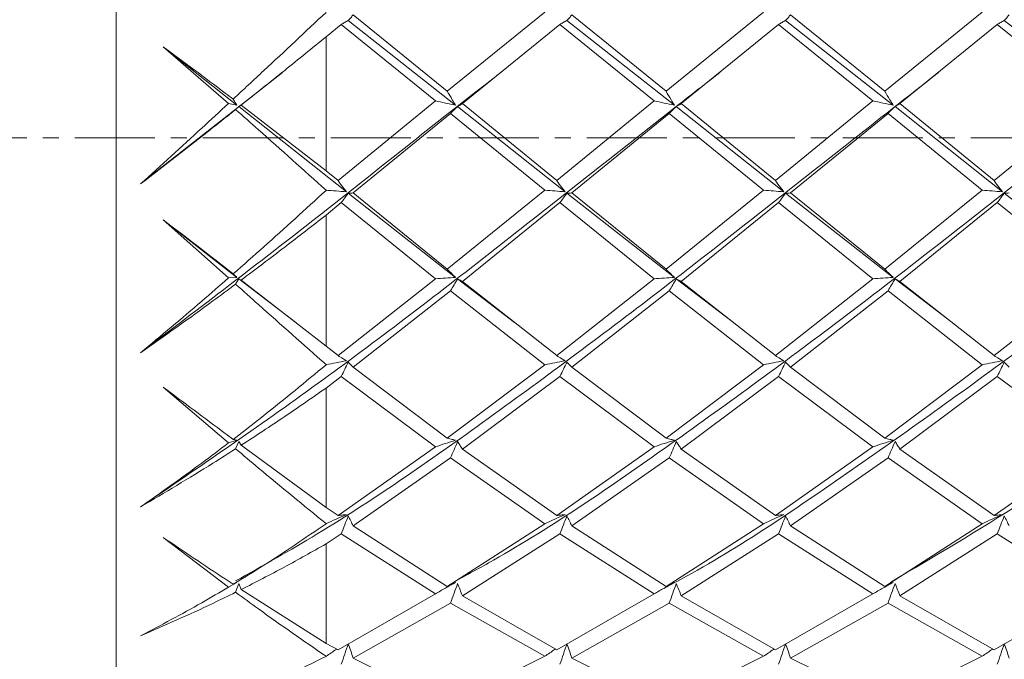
# Model space of a CAD drawing. Header units: millimetres. Extents: x 13381 to 13678, y 211 to 627.
# Tile 37 of 51: x 13496.6 to 13505.98, y 596.26 to 602.34. Entities that reach past the tile are written whole.
import ezdxf

# ---------------------------------------------------------------- set-up
doc = ezdxf.new("R2010")
doc.units = ezdxf.units.MM
doc.header["$LTSCALE"] = 0.3
doc.linetypes.add('CENTERX2', pattern=[20.32, 12.7, -2.54, 2.54, -2.54])
doc.layers.add('中心线', color=5, linetype='CENTERX2', lineweight=13)
doc.layers.add('标注', color=1, linetype='Continuous', lineweight=18)
doc.styles.get("Standard").update_dxf_attribs({"font": 'txt.shx', "width": 0.67, "oblique": 5, "bigfont": 'gbcbig.shx'})
doc.dimstyles.new('1', dxfattribs={"dimtxt": 2.5, "dimasz": 2, "dimexe": 0.8, "dimexo": 0, "dimgap": 1, "dimtad": 1, "dimdec": 1, "dimdsep": 46, "dimtxsty": 'Standard', "dimcen": 0, "dimclrd": 256, "dimclre": 256, "dimclrt": 256, "dimadec": 0, "dimazin": 0, "dimtfac": 1, "dimtdec": 1, "dimtmove": 0, "dimatfit": 3, "dimfxl": 0, "dimtzin": 0, "dimlwd": -1, "dimlwe": -1, "dimarcsym": 0})

# ---------------------------------------------------------------- blocks, each defined once
blk = doc.blocks.new('*D185')
at = {"layer": 'Defpoints', "color": 0}
for p in [(13512.5229, 601.2202), (13516.1703, 601.2202), (13488.0229, 569.7202)]:
    blk.add_point(p, dxfattribs=at)
at = {"layer": '标注'}
for p, q in [((13512.5229, 601.2202), (13516.9703, 601.2202)), ((13516.1703, 571.7202), (13516.1703, 599.2202)), ((13488.0229, 569.7202), (13516.9703, 569.7202))]:
    blk.add_line(p, q, dxfattribs=at)
for points in [[(13515.8369, 599.2202), (13516.5036, 599.2202), (13516.1703, 601.2202)], [(13515.8369, 571.7202), (13516.5036, 571.7202), (13516.1703, 569.7202)]]:
    blk.add_solid(points, dxfattribs=at)
at = {"layer": '标注', "insert": (13513.9203, 585.4702), "char_height": 2.5, "attachment_point": 5, "rotation": 90}
blk.add_mtext('31.5', dxfattribs=at)

msp = doc.modelspace()

# ---------------------------------------------------------------- linework, layer by layer
at = {"color": 7, "linetype": 'Continuous', "lineweight": 15}
for p, q in [((13497.5229, 601.2202), (13497.5229, 607.4702)), ((13500.6774, 601.6617), (13499.7811, 602.3886)), ((13501.6071, 602.4137), (13500.6774, 601.6617)), ((13502.7611, 601.6617), (13501.8637, 602.3886)), ((13503.69, 602.4137), (13502.7611, 601.6617)), ((13504.8448, 601.6617), (13503.9466, 602.3886)), ((13505.7726, 602.4137), (13504.8448, 601.6617)), ((13499.5229, 602.1803), (13499.6682, 602.2976)), ((13499.6682, 602.2976), (13500.564, 601.5695)), ((13500.7574, 601.5308), (13499.7349, 602.336)), ((13500.8221, 601.544), (13501.7511, 602.2976)), ((13501.7511, 602.2976), (13502.6477, 601.5695)), ((13502.8411, 601.5308), (13501.8176, 602.336)), ((13502.9058, 601.544), (13503.8337, 602.2976)), ((13503.8337, 602.2976), (13504.7314, 601.5695)), ((13504.9248, 601.5308), (13503.9003, 602.336)), ((13504.9895, 601.544), (13505.9167, 602.2976)), ((13505.9167, 602.2976), (13506.8151, 601.5695)), ((13507.0084, 601.5308), (13505.9834, 602.336)), ((13499.5229, 600.9046), (13499.5229, 602.1803)), ((13498.5942, 601.5465), (13497.9708, 602.0857)), ((13498.6737, 601.5308), (13497.9708, 602.0857)), ((13499.1067, 601.8417), (13497.7571, 600.7795)), ((13503.2744, 601.8437), (13503.2744, 601.8437)), ((13498.5942, 601.5465), (13498.6737, 601.5308)), ((13500.564, 601.5695), (13499.637, 600.8115)), ((13501.7199, 600.8115), (13500.8221, 601.544)), ((13502.6477, 601.5695), (13501.7199, 600.8115)), ((13503.8026, 600.8115), (13502.9058, 601.544)), ((13504.7314, 601.5695), (13503.8026, 600.8115)), ((13505.8854, 600.8115), (13504.9895, 601.544)), ((13506.8151, 601.5695), (13505.8854, 600.8115)), ((13498.692, 601.5163), (13498.6616, 601.4875)), ((13498.7146, 601.5296), (13498.692, 601.5163)), ((13499.7167, 600.706), (13498.692, 601.5163)), ((13498.7146, 601.5296), (13499.5229, 600.9046)), ((13499.7811, 600.6939), (13500.7087, 601.4517)), ((13500.7087, 601.4517), (13501.6071, 600.7193)), ((13501.7995, 600.706), (13500.7757, 601.5163)), ((13501.8637, 600.6939), (13502.7924, 601.4517)), ((13502.7924, 601.4517), (13503.69, 600.7193)), ((13503.8822, 600.706), (13502.8594, 601.5163)), ((13503.9466, 600.6939), (13504.8761, 601.4517)), ((13504.8761, 601.4517), (13505.7726, 600.7193)), ((13505.9652, 600.706), (13504.9431, 601.5163)), ((13497.5229, 594.9702), (13497.5229, 601.2202)), ((13499.637, 600.8115), (13499.5229, 600.9046)), ((13499.5229, 600.7201), (13499.5239, 600.7193)), ((13499.5229, 600.7185), (13499.5229, 600.7201)), ((13499.5239, 600.7193), (13499.5229, 600.7185)), ((13501.6071, 600.7193), (13500.6774, 599.9683)), ((13503.69, 600.7193), (13502.7611, 599.9683)), ((13505.7726, 600.7193), (13504.8448, 599.9683)), ((13499.5229, 600.4837), (13499.6682, 600.6018)), ((13499.6682, 600.6018), (13500.564, 599.8777)), ((13500.7574, 599.8901), (13499.7349, 600.6916)), ((13500.6774, 599.9683), (13499.7811, 600.6939)), ((13500.8221, 599.8527), (13501.7511, 600.6018)), ((13501.7511, 600.6018), (13502.6477, 599.8777)), ((13502.8411, 599.8901), (13501.8176, 600.6916)), ((13502.7611, 599.9683), (13501.8637, 600.6939)), ((13502.9058, 599.8527), (13503.8337, 600.6018)), ((13503.8337, 600.6018), (13504.7314, 599.8777)), ((13504.9248, 599.8901), (13503.9003, 600.6916)), ((13504.8448, 599.9683), (13503.9466, 600.6939)), ((13504.9895, 599.8527), (13505.9167, 600.6018)), ((13505.9167, 600.6018), (13506.8151, 599.8777)), ((13507.0084, 599.8901), (13505.9834, 600.6916)), ((13498.5942, 599.8853), (13497.9708, 600.4395)), ((13498.6737, 599.8901), (13497.9708, 600.4395)), ((13499.5229, 599.235), (13499.5229, 600.4837)), ((13498.5942, 599.8853), (13498.6737, 599.8901)), ((13498.692, 599.8759), (13498.6616, 599.8253)), ((13498.7146, 599.8648), (13498.692, 599.8759)), ((13499.2361, 599.4622), (13498.692, 599.8759)), ((13498.7146, 599.8648), (13499.5229, 599.235)), ((13500.564, 599.8777), (13499.637, 599.1464)), ((13501.3195, 599.4621), (13500.7757, 599.8759)), ((13501.7199, 599.1464), (13500.8221, 599.8527)), ((13502.6477, 599.8777), (13501.7199, 599.1464)), ((13503.4028, 599.462), (13502.8594, 599.8759)), ((13503.8026, 599.1464), (13502.9058, 599.8527)), ((13504.7314, 599.8777), (13503.8026, 599.1464)), ((13505.486, 599.4621), (13504.9431, 599.8759)), ((13505.8854, 599.1464), (13504.9895, 599.8527)), ((13506.8151, 599.8777), (13505.8854, 599.1464)), ((13499.7811, 599.035), (13500.7087, 599.7625)), ((13500.7087, 599.7625), (13501.6071, 599.0591)), ((13501.8637, 599.035), (13502.7924, 599.7625)), ((13502.7924, 599.7625), (13503.69, 599.0591)), ((13503.9466, 599.035), (13504.8761, 599.7625)), ((13504.8761, 599.7625), (13505.7726, 599.0591)), ((13499.637, 599.1464), (13499.5229, 599.235)), ((13499.5229, 599.0583), (13499.5229, 599.0598)), ((13499.5229, 599.0598), (13499.5239, 599.0591)), ((13499.5239, 599.0591), (13499.5229, 599.0583)), ((13500.6774, 598.3601), (13499.7811, 599.035)), ((13501.6071, 599.0591), (13500.6774, 598.3601)), ((13502.7611, 598.3601), (13501.8637, 599.035)), ((13503.69, 599.0591), (13502.7611, 598.3601)), ((13504.8448, 598.3601), (13503.9466, 599.035)), ((13505.7726, 599.0591), (13504.8448, 598.3601)), ((13499.5229, 598.8373), (13499.6682, 598.9482)), ((13499.6682, 598.9482), (13500.564, 598.2774)), ((13500.8221, 598.2547), (13501.7511, 598.9482)), ((13501.7511, 598.9482), (13502.6477, 598.2774)), ((13502.9058, 598.2547), (13503.8337, 598.9482)), ((13503.8337, 598.9482), (13504.7314, 598.2774)), ((13504.9895, 598.2547), (13505.9167, 598.9482)), ((13505.9167, 598.9482), (13506.8151, 598.2774)), ((13498.5942, 598.315), (13497.9708, 598.8466)), ((13499.5229, 597.7007), (13499.5229, 598.8373)), ((13498.5942, 598.315), (13498.6737, 598.34)), ((13498.692, 598.3271), (13498.6616, 598.2583)), ((13498.7146, 598.2924), (13498.692, 598.3271)), ((13498.7146, 598.2924), (13499.5229, 597.7007)), ((13500.564, 598.2774), (13499.637, 597.6227)), ((13502.6477, 598.2774), (13501.7199, 597.6227)), ((13504.7314, 598.2774), (13503.8026, 597.6227)), ((13506.8151, 598.2774), (13505.8854, 597.6227)), ((13499.7811, 597.525), (13500.7087, 598.1727)), ((13500.7087, 598.1727), (13501.6071, 597.5461)), ((13501.7199, 597.6227), (13500.8221, 598.2547)), ((13501.8637, 597.525), (13502.7924, 598.1727)), ((13502.7924, 598.1727), (13503.69, 597.5461)), ((13503.8026, 597.6227), (13502.9058, 598.2547)), ((13503.9466, 597.525), (13504.8761, 598.1727)), ((13504.8761, 598.1727), (13505.7726, 597.5461)), ((13505.8854, 597.6227), (13504.9895, 598.2547)), ((13499.637, 597.6227), (13499.5229, 597.7007)), ((13499.5229, 597.5454), (13499.5229, 597.5468)), ((13499.5229, 597.5468), (13499.5239, 597.5461)), ((13499.5239, 597.5461), (13499.5229, 597.5454)), ((13500.6774, 596.9468), (13499.7811, 597.525)), ((13501.6071, 597.5461), (13500.6774, 596.9468)), ((13502.7611, 596.9468), (13501.8637, 597.525)), ((13503.69, 597.5461), (13502.7611, 596.9468)), ((13504.8448, 596.9468), (13503.9466, 597.525)), ((13505.7726, 597.5461), (13504.8448, 596.9468)), ((13498.5942, 596.9428), (13497.9708, 597.4154)), ((13499.5229, 597.3533), (13499.6682, 597.4494)), ((13499.6682, 597.4494), (13500.564, 596.8776)), ((13500.8221, 596.8587), (13501.7511, 597.4494)), ((13501.7511, 597.4494), (13502.6477, 596.8776)), ((13502.9058, 596.8587), (13503.8337, 597.4494)), ((13503.8337, 597.4494), (13504.7314, 596.8776)), ((13504.9895, 596.8587), (13505.9167, 597.4494)), ((13505.9167, 597.4494), (13506.8151, 596.8776)), ((13499.5229, 596.4063), (13499.5229, 597.3533)), ((13498.5942, 596.9428), (13498.6737, 596.9862)), ((13498.692, 596.9755), (13498.6616, 596.8931)), ((13498.7146, 596.9195), (13498.692, 596.9755)), ((13498.7146, 596.9195), (13499.5229, 596.4063)), ((13500.564, 596.8776), (13499.637, 596.3441)), ((13501.7199, 596.3441), (13500.8221, 596.8587)), ((13502.6477, 596.8776), (13501.7199, 596.3441)), ((13503.8026, 596.3441), (13502.9058, 596.8587)), ((13504.7314, 596.8776), (13503.8026, 596.3441)), ((13505.8854, 596.3441), (13504.9895, 596.8587)), ((13506.8151, 596.8776), (13505.8854, 596.3441)), ((13499.7811, 596.2669), (13500.7087, 596.7906)), ((13500.4589, 596.8142), (13500.4589, 596.8143)), ((13500.7087, 596.7906), (13501.6071, 596.2835)), ((13501.8637, 596.2669), (13502.7924, 596.7906)), ((13502.7924, 596.7906), (13503.69, 596.2835)), ((13503.9466, 596.2669), (13504.8761, 596.7906)), ((13504.8761, 596.7906), (13505.7726, 596.2835)), ((13499.637, 596.3441), (13499.5229, 596.4063)), ((13499.5229, 596.283), (13499.5229, 596.284)), ((13499.5229, 596.284), (13499.5239, 596.2835)), ((13499.5239, 596.2835), (13499.5229, 596.283)), ((13500.6774, 595.8248), (13499.7811, 596.2669)), ((13501.6071, 596.2835), (13500.6774, 595.8248)), ((13502.7611, 595.8248), (13501.8637, 596.2669)), ((13503.69, 596.2835), (13502.7611, 595.8248)), ((13504.8448, 595.8248), (13503.9466, 596.2669)), ((13505.7726, 596.2835), (13504.8448, 595.8248))]:
    msp.add_line(p, q, dxfattribs=at)
at = {"color": 7, "linetype": 'Continuous', "lineweight": 15, "flags": 128}
for points in [[(13505.3577, 601.8437), (13505.3577, 601.8437), (13505.3577, 601.8437)], [(13502.5426, 596.8143), (13502.5427, 596.8143), (13502.5427, 596.8144)]]:
    msp.add_lwpolyline(points, dxfattribs=at)
at = {"color": 7, "linetype": 'Continuous', "lineweight": 15}
for points, knots in [([(13498.6383, 601.5874), (13498.736, 601.678), (13499.0315, 601.9521), (13499.3258, 602.2281), (13499.5229, 602.4129)], [0, 0, 0, 0, 0.330343, 1, 1, 1, 1]), ([(13499.7811, 602.3886), (13499.7735, 602.3798), (13499.7585, 602.3623), (13499.7427, 602.3447), (13499.7349, 602.336)], [0, 0, 0, 0, 0.499993, 1, 1, 1, 1]), ([(13501.8637, 602.3886), (13501.8562, 602.3798), (13501.8412, 602.3623), (13501.8255, 602.3447), (13501.8176, 602.336)], [0, 0, 0, 0, 0.499994, 1, 1, 1, 1]), ([(13503.9466, 602.3886), (13503.939, 602.3798), (13503.924, 602.3623), (13503.9082, 602.3447), (13503.9003, 602.336)], [0, 0, 0, 0, 0.4999931, 1, 1, 1, 1]), ([(13506.0297, 602.3886), (13506.0221, 602.3798), (13506.007, 602.3623), (13505.9913, 602.3447), (13505.9834, 602.336)], [0, 0, 0, 0, 0.499988, 1, 1, 1, 1]), ([(13499.7349, 602.336), (13499.7235, 602.3296), (13499.7007, 602.3167), (13499.679, 602.304), (13499.6682, 602.2976)], [0, 0, 0, 0, 0.49998, 1, 1, 1, 1]), ([(13501.8176, 602.336), (13501.8063, 602.3296), (13501.7836, 602.3167), (13501.7619, 602.304), (13501.7511, 602.2976)], [0, 0, 0, 0, 0.499974, 1, 1, 1, 1]), ([(13503.9003, 602.336), (13503.889, 602.3296), (13503.8662, 602.3167), (13503.8446, 602.304), (13503.8337, 602.2976)], [0, 0, 0, 0, 0.499961, 1, 1, 1, 1]), ([(13505.9834, 602.336), (13505.972, 602.3296), (13505.9492, 602.3167), (13505.9275, 602.304), (13505.9167, 602.2976)], [0, 0, 0, 0, 0.499962, 1, 1, 1, 1]), ([(13499.5229, 602.1803), (13499.3917, 602.0737), (13499.123, 601.8554), (13498.8528, 601.6399), (13498.7146, 601.5296)], [0, 0, 0, 0, 0.488395, 1, 1, 1, 1]), ([(13497.9708, 602.0857), (13498.1679, 601.9398), (13498.3906, 601.7749), (13498.6128, 601.6068), (13498.6383, 601.5874)], [0, 0, 0, 0, 0.884973, 1, 1, 1, 1]), ([(13501.1884, 601.8409), (13501.1652, 601.823), (13500.5819, 601.3725), (13499.4382, 600.4503), (13498.3175, 599.599), (13497.7571, 599.1733)], [0, 0, 0, 0, 0.020274, 0.510063, 1, 1, 1, 1]), ([(13503.2733, 601.84), (13503.1152, 601.7169), (13502.397, 601.1579), (13501.1187, 600.1415), (13499.4382, 598.8516), (13498.3175, 598.0883), (13497.7571, 597.7066)], [0, 0, 0, 0, 0.0859936, 0.3906004, 0.6952545, 1, 1, 1, 1]), ([(13505.357, 601.841), (13505.0644, 601.6118), (13504.2117, 600.944), (13502.799, 599.8248), (13501.1187, 598.5715), (13499.7397, 597.6061), (13498.9206, 597.146), (13498.6617, 597.0007)], [0, 0, 0, 0, 0.13111, 0.382068, 0.633028, 0.884026, 1, 1, 1, 1]), ([(13507.4397, 601.8423), (13507.013, 601.5066), (13506.0261, 600.7299), (13504.4792, 599.514), (13502.799, 598.2881), (13501.5514, 597.4289), (13500.8637, 597.0581), (13500.7362, 596.9893)], [0, 0, 0, 0, 0.19093, 0.441617, 0.692268, 0.94292, 1, 1, 1, 1]), ([(13509.5229, 601.8432), (13508.9622, 601.4008), (13507.841, 600.5163), (13506.1598, 599.2072), (13504.4792, 598.0133), (13503.3397, 597.2401), (13502.7603, 596.9403), (13502.7409, 596.9302)], [0, 0, 0, 0, 0.247987, 0.495865, 0.743669, 0.991438, 1, 1, 1, 1]), ([(13500.7574, 601.5308), (13500.7468, 601.5476), (13500.7193, 601.5912), (13500.6933, 601.6349), (13500.6774, 601.6617)], [0, 0, 0, 0, 0.386016, 1, 1, 1, 1]), ([(13502.8411, 601.5308), (13502.8305, 601.5476), (13502.803, 601.5912), (13502.777, 601.6349), (13502.7611, 601.6617)], [0, 0, 0, 0, 0.386014, 1, 1, 1, 1]), ([(13504.9248, 601.5308), (13504.9142, 601.5476), (13504.8867, 601.5912), (13504.8607, 601.6349), (13504.8448, 601.6617)], [0, 0, 0, 0, 0.386013, 1, 1, 1, 1]), ([(13497.7571, 600.7795), (13497.9513, 600.9562), (13498.2305, 601.2103), (13498.5092, 601.468), (13498.5942, 601.5465)], [0, 0, 0, 0, 0.695322, 1, 1, 1, 1]), ([(13498.6737, 601.5308), (13498.6631, 601.5476), (13498.6512, 601.5665), (13498.6396, 601.5854), (13498.6383, 601.5874)], [0, 0, 0, 0, 0.891606, 1, 1, 1, 1]), ([(13500.564, 601.5695), (13500.5957, 601.5631), (13500.6592, 601.5502), (13500.7247, 601.5372), (13500.7574, 601.5308)], [0, 0, 0, 0, 0.499895, 1, 1, 1, 1]), ([(13500.8221, 601.544), (13500.8145, 601.5394), (13500.7994, 601.5302), (13500.7836, 601.5209), (13500.7757, 601.5163)], [0, 0, 0, 0, 0.499987, 1, 1, 1, 1]), ([(13502.6477, 601.5695), (13502.6794, 601.5631), (13502.7429, 601.5502), (13502.8084, 601.5372), (13502.8411, 601.5308)], [0, 0, 0, 0, 0.499898, 1, 1, 1, 1]), ([(13502.9058, 601.544), (13502.8983, 601.5394), (13502.8831, 601.5302), (13502.8673, 601.5209), (13502.8594, 601.5163)], [0, 0, 0, 0, 0.499987, 1, 1, 1, 1]), ([(13504.7314, 601.5695), (13504.7631, 601.5631), (13504.8266, 601.5502), (13504.8921, 601.5372), (13504.9248, 601.5308)], [0, 0, 0, 0, 0.499894, 1, 1, 1, 1]), ([(13504.9895, 601.544), (13504.9819, 601.5394), (13504.9668, 601.5302), (13504.951, 601.5209), (13504.9431, 601.5163)], [0, 0, 0, 0, 0.499982, 1, 1, 1, 1]), ([(13498.6616, 601.4875), (13498.5895, 601.4303), (13498.2886, 601.1917), (13497.9867, 600.9575), (13497.7571, 600.7795)], [0, 0, 0, 0, 0.239604, 1, 1, 1, 1]), ([(13499.5229, 600.7201), (13499.3086, 600.9128), (13499.022, 601.1705), (13498.7342, 601.4236), (13498.6616, 601.4875)], [0, 0, 0, 0, 0.747702, 1, 1, 1, 1]), ([(13500.7757, 601.5163), (13500.7643, 601.5055), (13500.7414, 601.484), (13500.7196, 601.4624), (13500.7087, 601.4517)], [0, 0, 0, 0, 0.499973, 1, 1, 1, 1]), ([(13502.8594, 601.5163), (13502.848, 601.5055), (13502.8251, 601.484), (13502.8033, 601.4624), (13502.7924, 601.4517)], [0, 0, 0, 0, 0.499968, 1, 1, 1, 1]), ([(13504.9431, 601.5163), (13504.9317, 601.5055), (13504.9088, 601.484), (13504.887, 601.4624), (13504.8761, 601.4517)], [0, 0, 0, 0, 0.499973, 1, 1, 1, 1]), ([(13499.7167, 600.706), (13499.7061, 600.7196), (13499.6787, 600.7547), (13499.6529, 600.7899), (13499.637, 600.8115)], [0, 0, 0, 0, 0.386188, 1, 1, 1, 1]), ([(13501.7995, 600.706), (13501.7889, 600.7196), (13501.7616, 600.7548), (13501.7358, 600.7899), (13501.7199, 600.8115)], [0, 0, 0, 0, 0.386274, 1, 1, 1, 1]), ([(13503.8822, 600.706), (13503.8716, 600.7196), (13503.8443, 600.7547), (13503.8184, 600.7899), (13503.8026, 600.8115)], [0, 0, 0, 0, 0.38627, 1, 1, 1, 1]), ([(13505.9652, 600.706), (13505.9546, 600.7196), (13505.9272, 600.7547), (13505.9013, 600.7899), (13505.8854, 600.8115)], [0, 0, 0, 0, 0.386179, 1, 1, 1, 1]), ([(13498.6383, 599.9239), (13498.736, 600.0098), (13499.0315, 600.2699), (13499.3258, 600.5386), (13499.5229, 600.7185)], [0, 0, 0, 0, 0.330343, 1, 1, 1, 1]), ([(13499.5239, 600.7193), (13499.5556, 600.7172), (13499.6188, 600.7129), (13499.6841, 600.7083), (13499.7167, 600.706)], [0, 0, 0, 0, 0.499901, 1, 1, 1, 1]), ([(13501.6071, 600.7193), (13501.6387, 600.7172), (13501.7018, 600.7129), (13501.7669, 600.7083), (13501.7995, 600.706)], [0, 0, 0, 0, 0.499906, 1, 1, 1, 1]), ([(13503.69, 600.7193), (13503.7215, 600.7172), (13503.7846, 600.7129), (13503.8496, 600.7083), (13503.8822, 600.706)], [0, 0, 0, 0, 0.499906, 1, 1, 1, 1]), ([(13505.7726, 600.7193), (13505.8042, 600.7172), (13505.8674, 600.7129), (13505.9326, 600.7083), (13505.9652, 600.706)], [0, 0, 0, 0, 0.499902, 1, 1, 1, 1]), ([(13499.7349, 600.6916), (13499.7235, 600.6766), (13499.7007, 600.6467), (13499.679, 600.6168), (13499.6682, 600.6018)], [0, 0, 0, 0, 0.4999791, 1, 1, 1, 1]), ([(13499.7811, 600.6939), (13499.7735, 600.6935), (13499.7585, 600.6927), (13499.7427, 600.692), (13499.7349, 600.6916)], [0, 0, 0, 0, 0.499985, 1, 1, 1, 1]), ([(13501.8176, 600.6916), (13501.8063, 600.6766), (13501.7836, 600.6467), (13501.7619, 600.6168), (13501.7511, 600.6018)], [0, 0, 0, 0, 0.49998, 1, 1, 1, 1]), ([(13501.8637, 600.6939), (13501.8562, 600.6935), (13501.8412, 600.6927), (13501.8255, 600.692), (13501.8176, 600.6916)], [0, 0, 0, 0, 0.499994, 1, 1, 1, 1]), ([(13503.9003, 600.6916), (13503.889, 600.6766), (13503.8662, 600.6467), (13503.8446, 600.6168), (13503.8337, 600.6018)], [0, 0, 0, 0, 0.499965, 1, 1, 1, 1]), ([(13503.9466, 600.6939), (13503.939, 600.6935), (13503.924, 600.6927), (13503.9082, 600.692), (13503.9003, 600.6916)], [0, 0, 0, 0, 0.499993, 1, 1, 1, 1]), ([(13505.9834, 600.6916), (13505.972, 600.6766), (13505.9492, 600.6467), (13505.9275, 600.6168), (13505.9167, 600.6018)], [0, 0, 0, 0, 0.4999667, 1, 1, 1, 1]), ([(13506.0297, 600.6939), (13506.0221, 600.6935), (13506.007, 600.6927), (13505.9913, 600.692), (13505.9834, 600.6916)], [0, 0, 0, 0, 0.499988, 1, 1, 1, 1]), ([(13497.9708, 600.4395), (13498.1679, 600.2876), (13498.3906, 600.1159), (13498.6128, 599.9438), (13498.6383, 599.9239)], [0, 0, 0, 0, 0.884973, 1, 1, 1, 1]), ([(13499.5229, 600.4837), (13499.3917, 600.3812), (13499.123, 600.1715), (13498.8528, 599.9686), (13498.7146, 599.8648)], [0, 0, 0, 0, 0.488395, 1, 1, 1, 1]), ([(13509.5229, 600.2048), (13508.9622, 599.774), (13507.841, 598.9125), (13506.2995, 597.8133), (13505.3188, 597.235), (13504.8983, 596.9871)], [0, 0, 0, 0, 0.363695, 0.727231, 1, 1, 1, 1]), ([(13500.7574, 599.8901), (13500.7468, 599.9001), (13500.7193, 599.9262), (13500.6933, 599.9523), (13500.6774, 599.9683)], [0, 0, 0, 0, 0.386018, 1, 1, 1, 1]), ([(13502.8411, 599.8901), (13502.8305, 599.9001), (13502.803, 599.9262), (13502.777, 599.9523), (13502.7611, 599.9683)], [0, 0, 0, 0, 0.38601, 1, 1, 1, 1]), ([(13504.9248, 599.8901), (13504.9142, 599.9001), (13504.8867, 599.9262), (13504.8607, 599.9523), (13504.8448, 599.9683)], [0, 0, 0, 0, 0.386016, 1, 1, 1, 1]), ([(13497.7571, 599.1733), (13497.9513, 599.3354), (13498.2305, 599.5686), (13498.5092, 599.8113), (13498.5942, 599.8853)], [0, 0, 0, 0, 0.695323, 1, 1, 1, 1]), ([(13498.6737, 599.8901), (13498.6631, 599.9001), (13498.6512, 599.9114), (13498.6396, 599.9227), (13498.6383, 599.9239)], [0, 0, 0, 0, 0.891586, 1, 1, 1, 1]), ([(13500.564, 599.8777), (13500.5957, 599.8799), (13500.6592, 599.8843), (13500.7247, 599.8881), (13500.7574, 599.8901)], [0, 0, 0, 0, 0.499895, 1, 1, 1, 1]), ([(13500.7757, 599.8759), (13500.7643, 599.857), (13500.7414, 599.8193), (13500.7196, 599.7814), (13500.7087, 599.7625)], [0, 0, 0, 0, 0.499969, 1, 1, 1, 1]), ([(13500.8221, 599.8527), (13500.8145, 599.8566), (13500.7994, 599.8644), (13500.7836, 599.8721), (13500.7757, 599.8759)], [0, 0, 0, 0, 0.499991, 1, 1, 1, 1]), ([(13502.6477, 599.8777), (13502.6794, 599.8799), (13502.7429, 599.8843), (13502.8084, 599.8881), (13502.8411, 599.8901)], [0, 0, 0, 0, 0.499903, 1, 1, 1, 1]), ([(13502.8594, 599.8759), (13502.848, 599.857), (13502.8251, 599.8193), (13502.8033, 599.7814), (13502.7924, 599.7625)], [0, 0, 0, 0, 0.499964, 1, 1, 1, 1]), ([(13502.9058, 599.8527), (13502.8983, 599.8566), (13502.8831, 599.8644), (13502.8673, 599.8721), (13502.8594, 599.8759)], [0, 0, 0, 0, 0.499991, 1, 1, 1, 1]), ([(13504.7314, 599.8777), (13504.7631, 599.8799), (13504.8266, 599.8843), (13504.8921, 599.8881), (13504.9248, 599.8901)], [0, 0, 0, 0, 0.499898, 1, 1, 1, 1]), ([(13504.9431, 599.8759), (13504.9317, 599.857), (13504.9088, 599.8193), (13504.887, 599.7814), (13504.8761, 599.7625)], [0, 0, 0, 0, 0.499971, 1, 1, 1, 1]), ([(13504.9895, 599.8527), (13504.9819, 599.8566), (13504.9668, 599.8644), (13504.951, 599.8721), (13504.9431, 599.8759)], [0, 0, 0, 0, 0.499986, 1, 1, 1, 1]), ([(13498.6616, 599.8253), (13498.5895, 599.7719), (13498.2886, 599.549), (13497.9867, 599.3356), (13497.7571, 599.1733)], [0, 0, 0, 0, 0.239604, 1, 1, 1, 1]), ([(13499.5229, 599.0598), (13499.3086, 599.2501), (13499.022, 599.5047), (13498.7342, 599.7607), (13498.6616, 599.8253)], [0, 0, 0, 0, 0.747702, 1, 1, 1, 1]), ([(13499.7167, 599.0969), (13499.7061, 599.1033), (13499.6787, 599.1199), (13499.6529, 599.1363), (13499.637, 599.1464)], [0, 0, 0, 0, 0.3861873, 1, 1, 1, 1]), ([(13501.7995, 599.0969), (13501.7889, 599.1033), (13501.7616, 599.1199), (13501.7358, 599.1363), (13501.7199, 599.1464)], [0, 0, 0, 0, 0.386272, 1, 1, 1, 1]), ([(13503.8822, 599.0969), (13503.8716, 599.1033), (13503.8443, 599.1199), (13503.8184, 599.1363), (13503.8026, 599.1464)], [0, 0, 0, 0, 0.386265, 1, 1, 1, 1]), ([(13505.9652, 599.0969), (13505.9546, 599.1033), (13505.9272, 599.1199), (13505.9013, 599.1363), (13505.8854, 599.1464)], [0, 0, 0, 0, 0.386181, 1, 1, 1, 1]), ([(13498.6383, 598.3488), (13498.736, 598.4242), (13499.0315, 598.6524), (13499.3258, 598.8955), (13499.5229, 599.0583)], [0, 0, 0, 0, 0.330342, 1, 1, 1, 1]), ([(13499.5239, 599.0591), (13499.5556, 599.0656), (13499.6188, 599.0785), (13499.6841, 599.0908), (13499.7167, 599.0969)], [0, 0, 0, 0, 0.499899, 1, 1, 1, 1]), ([(13499.7349, 599.0833), (13499.7235, 599.0608), (13499.7007, 599.0158), (13499.679, 598.9707), (13499.6682, 598.9482)], [0, 0, 0, 0, 0.499978, 1, 1, 1, 1]), ([(13499.7811, 599.035), (13499.7735, 599.043), (13499.7585, 599.0592), (13499.7427, 599.0752), (13499.7349, 599.0833)], [0, 0, 0, 0, 0.4999885, 1, 1, 1, 1]), ([(13501.6071, 599.0591), (13501.6387, 599.0656), (13501.7018, 599.0785), (13501.7669, 599.0908), (13501.7995, 599.0969)], [0, 0, 0, 0, 0.499904, 1, 1, 1, 1]), ([(13501.8176, 599.0833), (13501.8063, 599.0608), (13501.7836, 599.0158), (13501.7619, 598.9707), (13501.7511, 598.9482)], [0, 0, 0, 0, 0.4999743, 1, 1, 1, 1]), ([(13501.8637, 599.035), (13501.8562, 599.043), (13501.8412, 599.0592), (13501.8255, 599.0752), (13501.8176, 599.0833)], [0, 0, 0, 0, 0.499989, 1, 1, 1, 1]), ([(13503.69, 599.0591), (13503.7215, 599.0656), (13503.7846, 599.0785), (13503.8496, 599.0908), (13503.8822, 599.0969)], [0, 0, 0, 0, 0.499906, 1, 1, 1, 1]), ([(13503.9003, 599.0833), (13503.889, 599.0608), (13503.8662, 599.0158), (13503.8446, 598.9707), (13503.8337, 598.9482)], [0, 0, 0, 0, 0.499965, 1, 1, 1, 1]), ([(13503.9466, 599.035), (13503.939, 599.043), (13503.924, 599.0592), (13503.9082, 599.0752), (13503.9003, 599.0833)], [0, 0, 0, 0, 0.499997, 1, 1, 1, 1]), ([(13505.7726, 599.0591), (13505.8042, 599.0656), (13505.8674, 599.0786), (13505.9326, 599.0908), (13505.9652, 599.0969)], [0, 0, 0, 0, 0.499902, 1, 1, 1, 1]), ([(13505.9834, 599.0833), (13505.972, 599.0608), (13505.9492, 599.0158), (13505.9275, 598.9707), (13505.9167, 598.9482)], [0, 0, 0, 0, 0.499967, 1, 1, 1, 1]), ([(13506.0297, 599.035), (13506.0221, 599.043), (13506.007, 599.0592), (13505.9913, 599.0752), (13505.9834, 599.0833)], [0, 0, 0, 0, 0.499992, 1, 1, 1, 1]), ([(13497.9708, 598.8466), (13498.1679, 598.699), (13498.3906, 598.5322), (13498.6128, 598.3677), (13498.6383, 598.3488)], [0, 0, 0, 0, 0.884974, 1, 1, 1, 1]), ([(13499.5229, 598.8373), (13499.3917, 598.746), (13499.123, 598.559), (13498.8528, 598.3826), (13498.7146, 598.2924)], [0, 0, 0, 0, 0.488395, 1, 1, 1, 1]), ([(13500.7574, 598.34), (13500.7468, 598.3426), (13500.7193, 598.3494), (13500.6933, 598.356), (13500.6774, 598.3601)], [0, 0, 0, 0, 0.386017, 1, 1, 1, 1]), ([(13502.8411, 598.34), (13502.8305, 598.3426), (13502.803, 598.3494), (13502.777, 598.356), (13502.7611, 598.3601)], [0, 0, 0, 0, 0.386008, 1, 1, 1, 1]), ([(13504.9248, 598.34), (13504.9142, 598.3426), (13504.8867, 598.3494), (13504.8607, 598.356), (13504.8448, 598.3601)], [0, 0, 0, 0, 0.386014, 1, 1, 1, 1]), ([(13497.7571, 597.7066), (13497.9513, 597.8432), (13498.2305, 598.0395), (13498.5092, 598.2507), (13498.5942, 598.315)], [0, 0, 0, 0, 0.695323, 1, 1, 1, 1]), ([(13498.6616, 598.2583), (13498.5895, 598.2123), (13498.2886, 598.0203), (13497.9867, 597.8421), (13497.7571, 597.7066)], [0, 0, 0, 0, 0.239604, 1, 1, 1, 1]), ([(13498.6737, 598.34), (13498.6631, 598.3426), (13498.6512, 598.3456), (13498.6396, 598.3485), (13498.6383, 598.3488)], [0, 0, 0, 0, 0.891595, 1, 1, 1, 1]), ([(13499.5229, 597.5468), (13499.3086, 597.7217), (13499.022, 597.9558), (13498.7342, 598.1973), (13498.6616, 598.2583)], [0, 0, 0, 0, 0.747702, 1, 1, 1, 1]), ([(13500.564, 598.2774), (13500.5957, 598.2881), (13500.6592, 598.3095), (13500.7247, 598.3298), (13500.7574, 598.34)], [0, 0, 0, 0, 0.499894, 1, 1, 1, 1]), ([(13500.7757, 598.3271), (13500.7643, 598.3014), (13500.7414, 598.2501), (13500.7196, 598.1985), (13500.7087, 598.1727)], [0, 0, 0, 0, 0.4999728, 1, 1, 1, 1]), ([(13500.8221, 598.2547), (13500.8145, 598.2667), (13500.7994, 598.2909), (13500.7836, 598.3151), (13500.7757, 598.3271)], [0, 0, 0, 0, 0.499991, 1, 1, 1, 1]), ([(13502.6477, 598.2774), (13502.6794, 598.2881), (13502.7429, 598.3095), (13502.8084, 598.3298), (13502.8411, 598.34)], [0, 0, 0, 0, 0.499901, 1, 1, 1, 1]), ([(13502.8594, 598.3271), (13502.848, 598.3014), (13502.8251, 598.2501), (13502.8033, 598.1985), (13502.7924, 598.1727)], [0, 0, 0, 0, 0.499968, 1, 1, 1, 1]), ([(13502.9058, 598.2547), (13502.8983, 598.2667), (13502.8831, 598.2909), (13502.8673, 598.3151), (13502.8594, 598.3271)], [0, 0, 0, 0, 0.499991, 1, 1, 1, 1]), ([(13504.7314, 598.2774), (13504.7631, 598.2881), (13504.8266, 598.3095), (13504.8921, 598.3298), (13504.9248, 598.34)], [0, 0, 0, 0, 0.499896, 1, 1, 1, 1]), ([(13504.9431, 598.3271), (13504.9317, 598.3014), (13504.9088, 598.2501), (13504.887, 598.1985), (13504.8761, 598.1727)], [0, 0, 0, 0, 0.499973, 1, 1, 1, 1]), ([(13504.9895, 598.2547), (13504.9819, 598.2667), (13504.9668, 598.2909), (13504.951, 598.3151), (13504.9431, 598.3271)], [0, 0, 0, 0, 0.499987, 1, 1, 1, 1]), ([(13499.5239, 597.5461), (13499.5556, 597.5608), (13499.6188, 597.5901), (13499.6841, 597.6183), (13499.7167, 597.6324)], [0, 0, 0, 0, 0.499898, 1, 1, 1, 1]), ([(13499.7167, 597.6324), (13499.7061, 597.6312), (13499.6787, 597.6281), (13499.6529, 597.6248), (13499.637, 597.6227)], [0, 0, 0, 0, 0.386187, 1, 1, 1, 1]), ([(13499.7349, 597.6205), (13499.7235, 597.5921), (13499.7007, 597.5351), (13499.679, 597.478), (13499.6682, 597.4494)], [0, 0, 0, 0, 0.499979, 1, 1, 1, 1]), ([(13499.7811, 597.525), (13499.7735, 597.541), (13499.7585, 597.5729), (13499.7427, 597.6046), (13499.7349, 597.6205)], [0, 0, 0, 0, 0.499991, 1, 1, 1, 1]), ([(13501.6071, 597.5461), (13501.6387, 597.5608), (13501.7018, 597.5901), (13501.7669, 597.6183), (13501.7995, 597.6324)], [0, 0, 0, 0, 0.499905, 1, 1, 1, 1]), ([(13501.7995, 597.6324), (13501.7889, 597.6312), (13501.7616, 597.6281), (13501.7358, 597.6248), (13501.7199, 597.6227)], [0, 0, 0, 0, 0.3862702, 1, 1, 1, 1]), ([(13501.8176, 597.6205), (13501.8063, 597.5921), (13501.7836, 597.5351), (13501.7619, 597.478), (13501.7511, 597.4494)], [0, 0, 0, 0, 0.49998, 1, 1, 1, 1]), ([(13501.8637, 597.525), (13501.8562, 597.541), (13501.8412, 597.5729), (13501.8255, 597.6046), (13501.8176, 597.6205)], [0, 0, 0, 0, 0.49999, 1, 1, 1, 1]), ([(13503.69, 597.5461), (13503.7215, 597.5608), (13503.7846, 597.5902), (13503.8496, 597.6183), (13503.8822, 597.6324)], [0, 0, 0, 0, 0.499903, 1, 1, 1, 1]), ([(13503.8822, 597.6324), (13503.8716, 597.6312), (13503.8443, 597.6281), (13503.8184, 597.6248), (13503.8026, 597.6227)], [0, 0, 0, 0, 0.386271, 1, 1, 1, 1]), ([(13503.9003, 597.6205), (13503.889, 597.5921), (13503.8662, 597.5351), (13503.8446, 597.478), (13503.8337, 597.4494)], [0, 0, 0, 0, 0.499965, 1, 1, 1, 1]), ([(13503.9466, 597.525), (13503.939, 597.541), (13503.924, 597.5729), (13503.9082, 597.6046), (13503.9003, 597.6205)], [0, 0, 0, 0, 0.499997, 1, 1, 1, 1]), ([(13505.7726, 597.5461), (13505.8042, 597.5608), (13505.8674, 597.5902), (13505.9326, 597.6183), (13505.9652, 597.6324)], [0, 0, 0, 0, 0.499902, 1, 1, 1, 1]), ([(13505.9652, 597.6324), (13505.9546, 597.6312), (13505.9272, 597.6281), (13505.9013, 597.6248), (13505.8854, 597.6227)], [0, 0, 0, 0, 0.386181, 1, 1, 1, 1]), ([(13505.9834, 597.6205), (13505.972, 597.5921), (13505.9492, 597.5351), (13505.9275, 597.478), (13505.9167, 597.4494)], [0, 0, 0, 0, 0.499967, 1, 1, 1, 1]), ([(13506.0297, 597.525), (13506.0221, 597.541), (13506.007, 597.5729), (13505.9913, 597.6046), (13505.9834, 597.6205)], [0, 0, 0, 0, 0.4999924, 1, 1, 1, 1]), ([(13498.6383, 596.9693), (13498.736, 597.0291), (13499.0315, 597.2099), (13499.3258, 597.4109), (13499.5229, 597.5454)], [0, 0, 0, 0, 0.330342, 1, 1, 1, 1]), ([(13497.9708, 597.4154), (13498.1679, 597.2822), (13498.3906, 597.1317), (13498.6128, 596.9861), (13498.6383, 596.9693)], [0, 0, 0, 0, 0.884973, 1, 1, 1, 1]), ([(13499.5229, 597.3533), (13499.3917, 597.2793), (13499.123, 597.1278), (13498.8528, 596.99), (13498.7146, 596.9195)], [0, 0, 0, 0, 0.488396, 1, 1, 1, 1]), ([(13498.6737, 596.9862), (13498.6631, 596.9812), (13498.6512, 596.9756), (13498.6396, 596.97), (13498.6383, 596.9693)], [0, 0, 0, 0, 0.891591, 1, 1, 1, 1]), ([(13500.564, 596.8776), (13500.5957, 596.8961), (13500.6592, 596.933), (13500.7247, 596.9685), (13500.7574, 596.9862)], [0, 0, 0, 0, 0.499896, 1, 1, 1, 1]), ([(13500.7574, 596.9862), (13500.7468, 596.9812), (13500.7193, 596.9683), (13500.6933, 596.955), (13500.6774, 596.9468)], [0, 0, 0, 0, 0.386016, 1, 1, 1, 1]), ([(13500.7757, 596.9755), (13500.7643, 596.9448), (13500.7414, 596.8832), (13500.7196, 596.8215), (13500.7087, 596.7906)], [0, 0, 0, 0, 0.499971, 1, 1, 1, 1]), ([(13500.8221, 596.8587), (13500.8145, 596.8782), (13500.7994, 596.9172), (13500.7836, 596.9561), (13500.7757, 596.9755)], [0, 0, 0, 0, 0.499987, 1, 1, 1, 1]), ([(13502.6477, 596.8776), (13502.6794, 596.8961), (13502.7429, 596.933), (13502.8084, 596.9685), (13502.8411, 596.9862)], [0, 0, 0, 0, 0.499898, 1, 1, 1, 1]), ([(13502.8411, 596.9862), (13502.8305, 596.9812), (13502.803, 596.9683), (13502.777, 596.955), (13502.7611, 596.9468)], [0, 0, 0, 0, 0.386015, 1, 1, 1, 1]), ([(13502.8594, 596.9755), (13502.848, 596.9448), (13502.8251, 596.8832), (13502.8033, 596.8215), (13502.7924, 596.7906)], [0, 0, 0, 0, 0.499968, 1, 1, 1, 1]), ([(13502.9058, 596.8587), (13502.8983, 596.8782), (13502.8831, 596.9172), (13502.8673, 596.9561), (13502.8594, 596.9755)], [0, 0, 0, 0, 0.499988, 1, 1, 1, 1]), ([(13504.7314, 596.8776), (13504.7631, 596.8961), (13504.8266, 596.933), (13504.8921, 596.9685), (13504.9248, 596.9862)], [0, 0, 0, 0, 0.499895, 1, 1, 1, 1]), ([(13504.9248, 596.9862), (13504.9142, 596.9812), (13504.8867, 596.9683), (13504.8607, 596.955), (13504.8448, 596.9468)], [0, 0, 0, 0, 0.386013, 1, 1, 1, 1]), ([(13504.9431, 596.9755), (13504.9317, 596.9448), (13504.9088, 596.8832), (13504.887, 596.8215), (13504.8761, 596.7906)], [0, 0, 0, 0, 0.499975, 1, 1, 1, 1]), ([(13504.9895, 596.8587), (13504.9819, 596.8782), (13504.9668, 596.9172), (13504.951, 596.9561), (13504.9431, 596.9755)], [0, 0, 0, 0, 0.499984, 1, 1, 1, 1]), ([(13497.7571, 596.4794), (13497.9513, 596.581), (13498.2305, 596.7272), (13498.5092, 596.8924), (13498.5942, 596.9428)], [0, 0, 0, 0, 0.695322, 1, 1, 1, 1]), ([(13498.6616, 596.8931), (13498.5895, 596.8576), (13498.2886, 596.7096), (13497.9867, 596.5788), (13497.7571, 596.4794)], [0, 0, 0, 0, 0.239605, 1, 1, 1, 1]), ([(13499.5229, 596.284), (13499.3086, 596.4318), (13499.022, 596.6294), (13498.7342, 596.8399), (13498.6616, 596.8931)], [0, 0, 0, 0, 0.747702, 1, 1, 1, 1]), ([(13499.7349, 596.4031), (13499.7235, 596.3706), (13499.7007, 596.3056), (13499.679, 596.2402), (13499.6682, 596.2076)], [0, 0, 0, 0, 0.499979, 1, 1, 1, 1]), ([(13499.7811, 596.2669), (13499.7735, 596.2897), (13499.7585, 596.3351), (13499.7427, 596.3804), (13499.7349, 596.4031)], [0, 0, 0, 0, 0.499986, 1, 1, 1, 1]), ([(13501.8176, 596.4031), (13501.8063, 596.3706), (13501.7836, 596.3056), (13501.7619, 596.2402), (13501.7511, 596.2076)], [0, 0, 0, 0, 0.499978, 1, 1, 1, 1]), ([(13501.8637, 596.2669), (13501.8562, 596.2897), (13501.8412, 596.3351), (13501.8255, 596.3804), (13501.8176, 596.4031)], [0, 0, 0, 0, 0.499991, 1, 1, 1, 1]), ([(13503.9003, 596.4031), (13503.889, 596.3706), (13503.8662, 596.3056), (13503.8446, 596.2402), (13503.8337, 596.2076)], [0, 0, 0, 0, 0.499968, 1, 1, 1, 1]), ([(13503.9466, 596.2669), (13503.939, 596.2897), (13503.924, 596.3351), (13503.9082, 596.3804), (13503.9003, 596.4031)], [0, 0, 0, 0, 0.499992, 1, 1, 1, 1]), ([(13505.9834, 596.4031), (13505.972, 596.3706), (13505.9492, 596.3056), (13505.9275, 596.2402), (13505.9167, 596.2076)], [0, 0, 0, 0, 0.499966, 1, 1, 1, 1]), ([(13506.0297, 596.2669), (13506.0221, 596.2897), (13506.007, 596.3351), (13505.9913, 596.3804), (13505.9834, 596.4031)], [0, 0, 0, 0, 0.499987, 1, 1, 1, 1]), ([(13499.5239, 596.2835), (13499.5554, 596.3055), (13499.5883, 596.3284), (13499.6221, 596.3506), (13499.6235, 596.3515)], [0, 0, 0, 0, 0.95901, 1, 1, 1, 1]), ([(13501.6071, 596.2835), (13501.6385, 596.3055), (13501.6714, 596.3285), (13501.7053, 596.3507), (13501.7068, 596.3517)], [0, 0, 0, 0, 0.95613, 1, 1, 1, 1]), ([(13503.69, 596.2835), (13503.7213, 596.3055), (13503.7541, 596.3285), (13503.788, 596.3507), (13503.7895, 596.3517)], [0, 0, 0, 0, 0.956544, 1, 1, 1, 1]), ([(13505.7726, 596.2835), (13505.804, 596.3055), (13505.8369, 596.3285), (13505.8708, 596.3507), (13505.8723, 596.3517)], [0, 0, 0, 0, 0.956474, 1, 1, 1, 1]), ([(13498.6383, 595.8796), (13498.736, 595.9196), (13499.0315, 596.0408), (13499.3258, 596.1858), (13499.5229, 596.283)], [0, 0, 0, 0, 0.330343, 1, 1, 1, 1])]:
    msp.add_open_spline(points, degree=3, knots=knots, dxfattribs=at)
at = {"layer": '中心线', "ltscale": 0.2}
msp.add_line((13512.5229, 601.2202), (13487.0229, 601.2202), dxfattribs=at)

# ---------------------------------------------------------------- dimensions: what is measured, and where the dimension line sits
at = {"layer": '标注'}
dim = msp.add_linear_dim(base=(13516.1703, 601.2202), p1=(13488.0229, 569.7202), p2=(13512.5229, 601.2202), angle=270, dimstyle='1', dxfattribs=at)
dim.commit()
dim.dimension.update_dxf_attribs({"geometry": '*D185', "text_midpoint": (13513.9203, 585.4702)})

doc.saveas('drawing.dxf')
